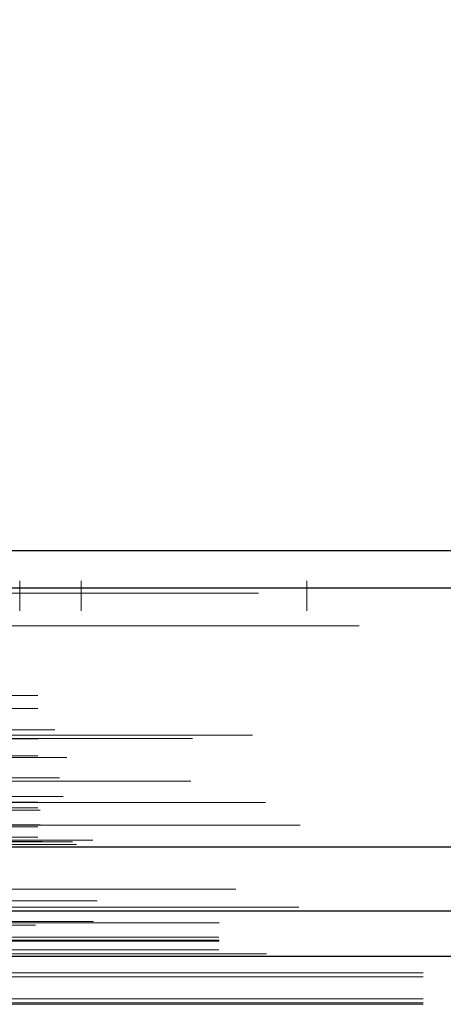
# Model space of a CAD drawing. Header units: inches. Extents: x 0.2 to 10.8, y 0.2 to 8.2.
# Tile 11 of 156: x 2.9773 to 3.028, y 2.3082 to 2.4258. Entities that reach past the tile are written whole.
import ezdxf

# ---------------------------------------------------------------- set-up
doc = ezdxf.new("R2010")
doc.units = ezdxf.units.IN
doc.header["$MEASUREMENT"] = 0
doc.linetypes.add('HIDDEN', pattern=[0.07500000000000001, 0.05, -0.025])
doc.layers.add('DIMENSIONS', color=140, linetype='Continuous')
doc.styles.add('SLDTEXTSTYLE0', font='TXT', dxfattribs={"width": 0.7})
doc.dimstyles.new('SLDDIMSTYLE0', dxfattribs={"dimtxt": 0.0849609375, "dimasz": 0.13, "dimexe": 0, "dimexo": 0.0625, "dimgap": 0.021240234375, "dimtad": 0, "dimtih": 1, "dimtoh": 1, "dimlfac": 20, "dimrnd": 1e-09, "dimzin": 12, "dimdsep": 46, "dimtxsty": 'SLDTEXTSTYLE0', "dimsah": 1, "dimcen": 0.09, "dimadec": 0, "dimazin": 3, "dimtfac": 1, "dimtofl": 0, "dimtmove": 0, "dimatfit": 3, "dimfxl": 0, "dimfrac": 2, "dimtolj": 1, "dimtzin": 12, "dimarcsym": 0})

# ---------------------------------------------------------------- blocks, each defined once
blk = doc.blocks.new('_D_26')
at = {"layer": 'DIMENSIONS'}
for p, q in [((2.900576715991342, 2.363967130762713), (2.900576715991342, 2.770758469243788)), ((4.577476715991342, 2.363967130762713), (4.577476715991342, 2.770758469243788)), ((2.900576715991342, 2.645758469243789), (3.460934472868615, 2.645758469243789)), ((3.576060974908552, 2.645758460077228), (3.547530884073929, 2.645758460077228)), ((3.547530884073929, 2.645758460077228), (3.547530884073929, 2.510727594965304)), ((3.899209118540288, 2.645758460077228), (3.927739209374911, 2.645758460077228)), ((3.927739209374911, 2.645758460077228), (3.927739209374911, 2.510727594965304)), ((4.577476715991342, 2.645758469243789), (4.014335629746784, 2.645758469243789)), ((3.547530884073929, 2.510727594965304), (3.576060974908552, 2.510727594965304)), ((3.927739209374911, 2.510727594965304), (3.899209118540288, 2.510727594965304))]:
    blk.add_line(p, q, dxfattribs=at)
for points in [[(2.900576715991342, 2.645758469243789), (3.030576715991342, 2.625758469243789), (3.030576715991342, 2.665758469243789)], [(4.577476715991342, 2.645758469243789), (4.447476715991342, 2.665758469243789), (4.447476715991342, 2.625758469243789)]]:
    blk.add_solid(points, dxfattribs=at)
at = {"layer": 'DIMENSIONS', "char_height": 0.08333333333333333, "attachment_point": 1, "style": 'SLDTEXTSTYLE0'}
for s, insert in [('33.54', (3.576060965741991, 2.772200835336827)), ('851.9', (3.576060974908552, 2.618149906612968))]:
    blk.add_mtext(s, dxfattribs=dict(at, insert=insert))

msp = doc.modelspace()

# ---------------------------------------------------------------- linework, layer by layer
at = {"color": 7, "linetype": 'Continuous', "lineweight": 25}
for p, q in [((2.873924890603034, 2.362423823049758), (4.604104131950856, 2.362423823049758)), ((2.872157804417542, 2.357961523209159), (4.605871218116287, 2.357961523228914)), ((2.866707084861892, 2.327048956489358), (4.611321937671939, 2.327048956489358)), ((2.901172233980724, 2.319367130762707), (4.57688119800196, 2.319367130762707)), ((2.901172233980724, 2.313967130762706), (4.57688119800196, 2.313967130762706))]:
    msp.add_line(p, q, dxfattribs=at)
at = {"color": 7, "linetype": 'HIDDEN', "lineweight": 18}
for p, q in [((2.873924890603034, 2.358823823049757), (4.604104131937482, 2.358823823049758)), ((2.977306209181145, 2.355223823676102), (2.977306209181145, 2.358823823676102)), ((2.984656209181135, 2.355223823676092), (2.984656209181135, 2.358823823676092)), ((3.011656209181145, 2.355223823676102), (3.011656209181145, 2.358823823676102)), ((4.605871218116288, 2.357961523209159), (2.872157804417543, 2.357961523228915)), ((2.872157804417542, 2.357336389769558), (4.605871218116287, 2.357336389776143)), ((4.605871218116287, 2.357336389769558), (2.872157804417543, 2.357336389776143)), ((4.560156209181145, 2.355223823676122), (2.917906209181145, 2.355223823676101)), ((2.917906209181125, 2.353423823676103), (4.560156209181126, 2.353423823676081)), ((2.917906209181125, 2.353423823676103), (4.560156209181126, 2.353423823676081)), ((4.560156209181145, 2.353423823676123), (2.917906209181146, 2.353423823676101)), ((4.560156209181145, 2.353423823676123), (2.917906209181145, 2.353423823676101)), ((2.874862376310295, 2.345590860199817), (4.603166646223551, 2.345590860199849)), ((2.874423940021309, 2.345331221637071), (4.603605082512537, 2.345331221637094)), ((2.87949271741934, 2.345090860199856), (4.598536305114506, 2.345090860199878)), ((2.879492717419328, 2.345090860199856), (4.598536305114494, 2.345090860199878)), ((2.87949271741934, 2.343571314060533), (4.598536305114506, 2.343571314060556)), ((2.881512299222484, 2.34098636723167), (4.596516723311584, 2.340986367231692)), ((2.870461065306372, 2.339671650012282), (4.607567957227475, 2.339671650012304)), ((4.605146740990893, 2.340372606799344), (2.872889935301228, 2.340372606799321)), ((2.87949271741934, 2.339950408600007), (4.598536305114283, 2.33995040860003)), ((4.597977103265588, 2.339954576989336), (2.880050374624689, 2.339954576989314)), ((2.870929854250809, 2.338796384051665), (4.607094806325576, 2.338796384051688)), ((2.873642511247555, 2.339321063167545), (4.604386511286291, 2.339321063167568)), ((2.87949271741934, 2.337883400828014), (4.598536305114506, 2.337883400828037)), ((2.882951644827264, 2.337692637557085), (4.595072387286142, 2.337692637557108)), ((4.597792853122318, 2.33488360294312), (2.880235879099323, 2.334883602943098)), ((2.882069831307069, 2.33528862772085), (4.595959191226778, 2.335288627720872)), ((2.882069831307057, 2.33528862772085), (4.595959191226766, 2.335288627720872)), ((2.882495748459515, 2.333050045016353), (4.595531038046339, 2.333050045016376)), ((4.606714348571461, 2.332307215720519), (2.871309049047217, 2.332307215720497)), ((2.87949271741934, 2.332381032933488), (4.598536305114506, 2.33238103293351)), ((2.87949271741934, 2.33167714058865), (4.598536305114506, 2.331677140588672)), ((2.879492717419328, 2.33167714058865), (4.598536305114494, 2.331677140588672)), ((2.87974271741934, 2.33142714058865), (4.598286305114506, 2.331427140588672)), ((2.867722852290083, 2.330866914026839), (4.610306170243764, 2.330866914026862)), ((2.868483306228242, 2.330297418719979), (4.609513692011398, 2.330297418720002)), ((2.872251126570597, 2.330885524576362), (4.60577789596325, 2.330885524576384)), ((2.864681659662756, 2.329584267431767), (4.613347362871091, 2.329584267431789)), ((2.864681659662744, 2.329584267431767), (4.613347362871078, 2.329584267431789)), ((2.867109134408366, 2.32932909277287), (4.610919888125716, 2.329329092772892)), ((4.610865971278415, 2.329634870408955), (2.867163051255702, 2.329634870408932)), ((2.87949271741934, 2.32942714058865), (4.598536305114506, 2.329427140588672)), ((2.879492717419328, 2.32942714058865), (4.598536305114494, 2.329427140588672)), ((2.87974271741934, 2.32967714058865), (4.598286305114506, 2.329677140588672)), ((2.87949271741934, 2.328182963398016), (4.598536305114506, 2.328182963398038)), ((2.879492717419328, 2.328182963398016), (4.598536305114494, 2.328182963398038)), ((4.586056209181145, 2.327823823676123), (2.892006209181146, 2.327823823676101)), ((2.869972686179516, 2.327003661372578), (4.608056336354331, 2.3270036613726)), ((2.870098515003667, 2.326987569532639), (4.607930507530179, 2.326987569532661)), ((2.870550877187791, 2.327274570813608), (4.607478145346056, 2.327274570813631)), ((2.870550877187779, 2.327274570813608), (4.607478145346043, 2.327274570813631)), ((2.879992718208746, 2.32767714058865), (4.598036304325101, 2.327677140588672)), ((2.879992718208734, 2.32767714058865), (4.598036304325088, 2.327677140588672)), ((2.883640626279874, 2.327634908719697), (4.594388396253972, 2.32763490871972)), ((2.883640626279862, 2.327634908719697), (4.59438839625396, 2.32763490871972)), ((2.88410445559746, 2.327306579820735), (4.593924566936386, 2.327306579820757)), ((2.884104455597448, 2.327306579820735), (4.593924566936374, 2.327306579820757)), ((2.866707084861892, 2.326423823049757), (4.611321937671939, 2.326423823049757)), ((2.886558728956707, 2.320591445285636), (4.59147029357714, 2.320591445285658)), ((2.879211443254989, 2.317681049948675), (4.598809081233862, 2.317681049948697)), ((2.886132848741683, 2.318115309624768), (4.591894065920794, 2.31811530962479)), ((2.901172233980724, 2.31793804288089), (4.576881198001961, 2.317938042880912)), ((2.901126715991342, 2.316249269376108), (4.576926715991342, 2.316249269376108)), ((2.901172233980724, 2.315767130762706), (4.57688119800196, 2.315767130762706)), ((2.901126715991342, 2.314727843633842), (4.576926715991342, 2.314727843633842)), ((2.901172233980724, 2.313967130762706), (4.57688119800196, 2.313967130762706)), ((2.901172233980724, 2.313967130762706), (4.57688119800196, 2.313967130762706)), ((2.901172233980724, 2.313967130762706), (4.57688119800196, 2.313967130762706)), ((2.901172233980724, 2.313967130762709), (4.576881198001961, 2.313967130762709)), ((2.901172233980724, 2.313967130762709), (4.57688119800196, 2.313967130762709)), ((3.206826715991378, 2.314245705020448), (2.919326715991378, 2.314245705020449)), ((3.225576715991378, 2.311985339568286), (2.900576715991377, 2.311985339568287)), ((3.225576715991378, 2.311479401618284), (2.900576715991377, 2.311479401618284)), ((3.225576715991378, 2.308867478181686), (2.900576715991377, 2.308867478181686)), ((3.225576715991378, 2.308385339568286), (2.900576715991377, 2.308385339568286)), ((3.225576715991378, 2.308216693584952), (2.900576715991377, 2.308216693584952))]:
    msp.add_line(p, q, dxfattribs=at)
at = {"color": 7, "linetype": 'HIDDEN', "lineweight": 18, "flags": 128}
for points in [[(4.60316594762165, 2.321952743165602), (3.752927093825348, 2.321952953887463), (2.874865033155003, 2.321952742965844)], [(4.597904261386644, 2.321963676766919), (3.752927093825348, 2.321963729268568), (2.880122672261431, 2.321963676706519)], [(4.610686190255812, 2.319828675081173), (3.702450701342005, 2.319828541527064), (2.867338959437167, 2.319828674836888)], [(4.610685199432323, 2.319828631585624), (3.810190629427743, 2.319826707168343), (2.867339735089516, 2.319828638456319)], [(2.886135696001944, 2.318115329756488), (3.72509558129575, 2.318115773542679), (4.591909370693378, 2.318115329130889)], [(2.870268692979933, 2.317010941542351), (3.725085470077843, 2.317010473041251), (4.607769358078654, 2.317010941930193)], [(2.901172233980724, 2.315876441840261), (3.725085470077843, 2.315876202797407), (4.57688119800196, 2.315876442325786)]]:
    msp.add_lwpolyline(points, dxfattribs=at)

# ---------------------------------------------------------------- dimensions: what is measured, and where the dimension line sits
at = {"layer": 'DIMENSIONS'}
dim = msp.add_linear_dim(base=(4.577476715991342, 2.645758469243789), p1=(2.900576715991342, 2.313967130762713), p2=(4.577476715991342, 2.313967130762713), dimstyle='SLDDIMSTYLE0', dxfattribs=at)
dim.commit()
dim.dimension.update_dxf_attribs({"geometry": '_D_26', "text_midpoint": (3.737635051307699, 2.645758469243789), "dimtype": 160})

doc.saveas('drawing.dxf')
